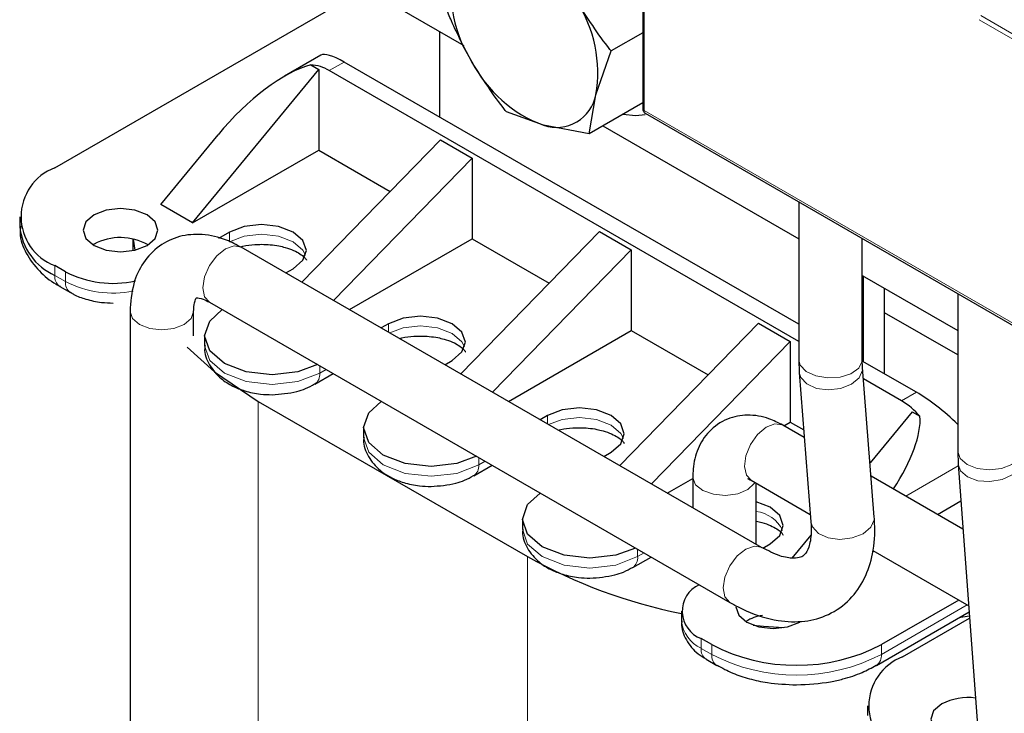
# Model space of a CAD drawing. Header units: millimetres. Extents: x 5 to 418, y 2 to 292.
# Tile 21 of 35: x 247 to 260, y 104 to 113. Entities that reach past the tile are written whole.
import ezdxf

# ---------------------------------------------------------------- set-up
doc = ezdxf.new("R2010")
doc.units = ezdxf.units.MM

msp = doc.modelspace()

# ---------------------------------------------------------------- linework, layer by layer
at = {"color": 7, "linetype": 'Continuous', "lineweight": 25}
for p, q in [((254.8647, 119.0303), (254.8647, 111.6861)), ((247.0192, 110.8973), (251.5872, 113.5343)), ((251.5872, 113.0449), (252.4759, 112.5318)), ((252.1528, 112.7183), (252.1528, 111.5751)), ((254.8647, 112.7017), (254.4434, 112.4585)), ((250.5693, 112.401), (250.0854, 112.1216)), ((254.241, 111.873), (254.4434, 112.4585)), ((250.4355, 112.2726), (250.5406, 112.2119)), ((256.9473, 108.8073), (250.88, 112.3099)), ((248.8577, 110.1625), (250.5406, 112.2119)), ((250.5406, 112.2119), (250.5406, 111.1341)), ((256.9473, 108.5787), (250.6821, 112.1956)), ((254.1502, 111.3519), (254.241, 111.873)), ((254.8647, 111.7644), (254.1502, 111.3519)), ((253.5427, 111.4659), (253.0467, 111.6442)), ((254.8988, 111.625), (261.178, 108.0001)), ((254.1502, 111.3519), (253.5427, 111.4659)), ((254.335, 111.4586), (256.9473, 109.9505)), ((248.4335, 110.4075), (249.1984, 111.339)), ((252.167, 111.273), (250.3159, 109.3696)), ((252.167, 111.273), (252.5912, 111.0281)), ((248.8577, 110.1625), (250.5406, 111.1341)), ((250.5406, 111.1341), (251.4957, 110.5827)), ((252.5912, 111.0281), (250.7402, 109.1247)), ((252.5912, 111.0281), (252.5912, 109.9503)), ((248.8577, 110.1625), (248.4335, 110.4075)), ((256.9473, 110.4424), (256.9473, 108.3346)), ((246.5506, 110.2442), (246.5506, 110.1135)), ((249.3527, 110.0401), (249.2056, 109.9552)), ((254.2883, 110.0484), (252.4372, 108.145)), ((254.2883, 110.0484), (254.7126, 109.8035)), ((247.5425, 109.8767), (247.529, 109.8686)), ((248.0592, 109.9455), (248.0592, 109.7917)), ((248.0667, 109.9439), (248.0854, 109.7974)), ((250.9507, 109.0032), (252.5912, 109.9503)), ((252.5912, 109.9503), (253.617, 109.3581)), ((257.7953, 108.3346), (257.7953, 109.9529)), ((256.4519, 105.8274), (249.5081, 109.8359)), ((252.8615, 107.9001), (254.7126, 109.8035)), ((254.7126, 109.8035), (254.7126, 108.7257)), ((247.1607, 109.5094), (247.0192, 109.5911)), ((250.1021, 109.493), (250.2012, 109.5502)), ((257.7953, 109.461), (259.0686, 108.7259)), ((257.8097, 108.3095), (257.8097, 109.4527)), ((247.0855, 109.3139), (247.227, 109.2323)), ((258.0925, 108.1462), (258.0925, 109.2894)), ((259.0686, 109.2178), (259.0686, 107.1099)), ((249.0841, 109.1015), (256.0279, 105.093)), ((248.0236, 108.9787), (248.0236, 100.2662)), ((248.8716, 108.6521), (248.8716, 108.9787)), ((259.0686, 108.3992), (258.0925, 108.9626)), ((251.474, 108.8155), (251.3749, 108.7583)), ((254.5585, 106.9204), (256.4096, 108.8238)), ((256.4096, 108.8238), (256.8339, 108.5789)), ((253.072, 107.7786), (254.7126, 108.7257)), ((254.7126, 108.7257), (255.7383, 108.1335)), ((249.0184, 108.6522), (249.0184, 108.5215)), ((254.9828, 106.6755), (256.8339, 108.5789)), ((256.8339, 108.5789), (256.8339, 107.501)), ((252.2235, 108.2684), (252.3225, 108.3256)), ((256.9473, 108.3346), (256.9538, 108.1641)), ((257.7992, 108.2302), (257.7953, 108.3346)), ((258.5168, 107.9013), (257.7959, 108.3174)), ((250.4885, 108.0076), (250.7338, 108.1492)), ((256.9538, 108.1641), (257.1098, 106.1676)), ((257.9552, 106.2336), (257.7992, 108.2302)), ((258.3188, 107.787), (257.811, 108.0802)), ((249.7345, 107.7786), (253.3266, 105.7049)), ((258.4602, 107.64), (257.8988, 106.9563)), ((258.4602, 107.64), (258.5654, 107.5793)), ((253.5953, 107.5909), (253.4962, 107.5336)), ((256.749, 107.452), (256.8339, 107.501)), ((256.8339, 107.501), (257.0137, 107.3972)), ((251.1397, 107.4276), (251.1397, 107.2969)), ((257.0217, 107.2946), (256.7347, 107.4603)), ((254.3448, 107.0438), (254.4439, 107.101)), ((259.0686, 107.1099), (259.0747, 106.9414)), ((252.6098, 106.783), (252.8551, 106.9246)), ((259.0747, 106.9414), (259.3335, 103.4553)), ((255.1933, 106.554), (255.5331, 106.7501)), ((255.5331, 106.7664), (255.5331, 106.3578)), ((256.3108, 106.7259), (257.1019, 106.2692)), ((259.1393, 106.0722), (257.9125, 106.7804)), ((256.3811, 105.8683), (256.3811, 106.6853)), ((258.7996, 106.2683), (259.1113, 106.4482)), ((253.261, 106.203), (253.261, 106.0723)), ((257.1071, 105.9922), (256.8557, 105.6861)), ((256.4519, 105.8274), (256.4472, 105.83)), ((256.4678, 105.8201), (256.5652, 105.8764)), ((257.9335, 105.7683), (257.9515, 105.7787)), ((257.9349, 105.7883), (259.2152, 105.0492)), ((254.7311, 105.5584), (254.9764, 105.7)), ((259.0829, 105.1255), (258.0501, 104.5293)), ((255.3823, 104.9783), (255.3823, 104.8477)), ((257.9838, 104.2522), (259.2213, 104.9666)), ((258.333, 104.366), (259.2276, 104.8825)), ((255.7874, 104.5293), (255.6459, 104.611)), ((255.7122, 104.3338), (255.8537, 104.2522)), ((257.9769, 104.2485), (257.9825, 104.2514)), ((257.8643, 103.7129), (257.8643, 103.5823))]:
    msp.add_line(p, q, dxfattribs=at)
at = {"color": 7, "linetype": 'Continuous', "lineweight": 18}
for p, q in [((254.8823, 111.6616), (254.8823, 119.0058)), ((260.9493, 111.9552), (259.3549, 112.8756)), ((260.9705, 112.0099), (259.3761, 112.9303)), ((250.88, 112.3099), (250.6821, 112.1956)), ((254.8823, 111.6616), (261.1614, 108.0367)), ((249.3527, 110.0401), (249.3527, 109.9094)), ((247.0192, 109.4604), (247.0192, 109.5911)), ((247.0192, 109.4604), (247.1607, 109.3788)), ((247.1607, 109.3788), (247.1607, 109.5094)), ((251.474, 108.8155), (251.474, 108.7011)), ((250.5548, 108.1542), (250.5548, 108.2526)), ((250.64, 108.2034), (250.5548, 108.1542)), ((258.3188, 107.787), (258.5168, 107.9013)), ((249.7345, 107.7786), (249.7345, 89.2921)), ((253.5953, 107.5909), (253.5953, 107.4764)), ((252.6761, 106.9295), (252.6761, 107.0279)), ((252.7613, 106.9787), (252.6761, 106.9295)), ((259.0765, 106.918), (258.3753, 106.5132)), ((254.7974, 105.7049), (254.7974, 105.8033)), ((253.3266, 105.7049), (253.3266, 87.2184)), ((254.8827, 105.7541), (254.7974, 105.7049)), ((258.0501, 104.3987), (259.1961, 105.0602)), ((255.6459, 104.4803), (255.6459, 104.611)), ((255.6459, 104.4803), (255.7874, 104.3987)), ((255.7874, 104.3987), (255.7874, 104.5293)), ((258.0501, 104.3987), (258.0501, 104.5293))]:
    msp.add_line(p, q, dxfattribs=at)
at = {"color": 7, "linetype": 'Continuous', "lineweight": 25, "flags": 128}
for points in [[(254.6017, 111.6126), (254.7749, 111.5981), (254.898, 111.6112)], [(247.5425, 110.2687), (247.4341, 110.175), (247.3961, 110.0646), (247.4341, 109.9541), (247.5425, 109.8605), (247.7047, 109.7979), (247.8961, 109.7759), (248.0874, 109.7979), (248.2496, 109.8605), (248.358, 109.9541), (248.3961, 110.0646), (248.358, 110.175), (248.2496, 110.2687), (248.0874, 110.3312), (247.8961, 110.3532), (247.7047, 110.3312), (247.5425, 110.2687)], [(250.2012, 109.5502), (250.3313, 109.6626), (250.377, 109.7952), (250.3313, 109.9277), (250.2012, 110.0401), (250.0066, 110.1152), (249.777, 110.1415), (249.5474, 110.1152), (249.3527, 110.0401)], [(250.5262, 108.269), (250.2628, 108.1722), (249.9184, 108.1326), (249.574, 108.1722), (249.282, 108.2848), (249.0869, 108.4534), (249.0184, 108.6522), (249.0869, 108.851), (249.2547, 109.0031)], [(252.3225, 108.3256), (252.4526, 108.438), (252.4983, 108.5705), (252.4526, 108.7031), (252.3225, 108.8155), (252.1279, 108.8905), (251.8983, 108.9169), (251.6687, 108.8905), (251.474, 108.8155)], [(248.7849, 108.5038), (249.1516, 108.1726), (249.7345, 107.7786)], [(252.6476, 107.0444), (252.3841, 106.9476), (252.0397, 106.908), (251.6953, 106.9476), (251.4033, 107.0602), (251.2082, 107.2287), (251.1397, 107.4276), (251.2082, 107.6264), (251.376, 107.7785)], [(254.4439, 107.101), (254.5739, 107.2134), (254.6196, 107.3459), (254.5739, 107.4785), (254.4439, 107.5909), (254.2492, 107.6659), (254.0196, 107.6923), (253.79, 107.6659), (253.5953, 107.5909)], [(254.7689, 105.8198), (254.5054, 105.7229), (254.161, 105.6834), (253.8166, 105.7229), (253.5246, 105.8356), (253.3295, 106.0041), (253.261, 106.203), (253.3295, 106.4018), (253.4973, 106.5539)], [(256.5652, 105.8764), (256.6953, 105.9888), (256.7409, 106.1213), (256.6953, 106.2539), (256.5652, 106.3662), (256.3811, 106.4387)], [(256.1076, 105.0355), (256.1457, 104.925), (256.2541, 104.8314), (256.4163, 104.7688), (256.6076, 104.7469), (256.799, 104.7688), (256.9612, 104.8314)], [(259.0889, 104.8901), (259.1389, 104.8993), (259.2251, 104.916)], [(256.3394, 104.7919), (256.4765, 104.7784), (256.7433, 104.7577)], [(258.8562, 103.7374), (258.7478, 103.6438), (258.7098, 103.5333), (258.7478, 103.4228), (258.8562, 103.3292), (259.0184, 103.2666), (259.2098, 103.2447), (259.3373, 103.2542)]]:
    msp.add_lwpolyline(points, dxfattribs=at)
at = {"color": 7, "linetype": 'Continuous', "lineweight": 18, "flags": 128}
for points in [[(250.3662, 109.7298), (250.3313, 109.7971), (250.2012, 109.9094), (250.0066, 109.9845), (249.777, 110.0109), (249.5474, 109.9845), (249.3527, 109.9094)], [(249.5081, 109.8359), (249.4109, 109.8548), (249.2961, 109.815), (249.1814, 109.7224), (249.0841, 109.5912), (249.0191, 109.4413), (248.9963, 109.2957)], [(248.9963, 109.2957), (249.0191, 109.1763), (249.0841, 109.1015), (249.0841, 109.1015)], [(248.0236, 108.9787), (248.0559, 108.8851), (248.1478, 108.8057)], [(248.1478, 108.8057), (248.2853, 108.7526), (248.4476, 108.734), (248.6099, 108.7526), (248.7474, 108.8057), (248.8393, 108.8851), (248.8716, 108.9775)], [(252.4875, 108.5052), (252.4526, 108.5724), (252.3225, 108.6848), (252.1279, 108.7599), (251.8983, 108.7863), (251.6687, 108.7599), (251.4883, 108.6928)], [(249.0184, 108.5215), (249.0869, 108.3227), (249.282, 108.1542), (249.574, 108.0415), (249.9184, 108.002), (250.2628, 108.0415), (250.5548, 108.1542)], [(256.9473, 108.3346), (256.9671, 108.2607), (257.0468, 108.177)], [(257.0468, 108.177), (257.1759, 108.1173), (257.3348, 108.0907), (257.4993, 108.1012), (257.6442, 108.1472), (257.7476, 108.2218), (257.7937, 108.3135), (257.7953, 108.3346)], [(256.9538, 108.1642), (256.9733, 108.0974), (257.0531, 108.0106)], [(257.0531, 108.0106), (257.1822, 107.9521), (257.3409, 107.931), (257.505, 107.9504), (257.6495, 108.0073), (257.7525, 108.0932), (257.7982, 108.1948), (257.7993, 108.2295)], [(254.6088, 107.2806), (254.5739, 107.3478), (254.4439, 107.4602), (254.2492, 107.5353), (254.0196, 107.5617), (253.79, 107.5353), (253.6096, 107.4682)], [(256.7347, 107.4603), (256.7272, 107.4643), (256.6278, 107.478), (256.5123, 107.433), (256.3984, 107.3363), (256.3035, 107.2026), (256.2419, 107.0522), (256.2231, 106.908), (256.2499, 106.792), (256.3108, 106.7259)], [(251.1397, 107.2969), (251.2082, 107.0981), (251.4033, 106.9295), (251.6953, 106.8169), (252.0397, 106.7774), (252.3841, 106.8169), (252.6761, 106.9295)], [(259.0686, 107.1099), (259.1009, 107.0163), (259.1928, 106.9369)], [(259.1928, 106.9369), (259.3304, 106.8838), (259.4926, 106.8652), (259.6549, 106.8838), (259.7924, 106.9369), (259.8843, 107.0163), (259.9166, 107.1099)], [(259.1988, 106.7706), (259.3363, 106.7192), (259.4984, 106.7064), (259.6603, 106.7342), (259.7974, 106.7982), (259.8889, 106.8889), (259.9209, 106.9923), (259.9204, 107.0041)], [(259.0747, 106.9413), (259.1068, 106.8528), (259.1988, 106.7706)], [(255.5331, 106.7663), (255.5333, 106.7579), (255.5713, 106.6649), (255.6679, 106.5874), (255.8086, 106.5371), (255.9719, 106.5218), (256.1329, 106.5437), (256.2672, 106.5995), (256.3542, 106.6807), (256.363, 106.6957)], [(257.2091, 106.014), (257.3382, 105.9556), (257.4969, 105.9344), (257.661, 105.9538), (257.8055, 106.0108), (257.9085, 106.0966), (257.9542, 106.1983), (257.9552, 106.2336)], [(253.261, 106.0723), (253.3295, 105.8735), (253.5246, 105.7049), (253.8166, 105.5923), (254.161, 105.5528), (254.5054, 105.5923), (254.7974, 105.7049)], [(257.1098, 106.1676), (257.1293, 106.1009), (257.2091, 106.014)], [(256.4472, 105.83), (256.3547, 105.8463), (256.2399, 105.8064), (256.1252, 105.7138), (256.0279, 105.5826), (255.9629, 105.4328), (255.9401, 105.2871)], [(255.9401, 105.2871), (255.9629, 105.1678), (256.0279, 105.093), (256.028, 105.0929)]]:
    msp.add_lwpolyline(points, dxfattribs=at)
at = {"color": 7, "linetype": 'Continuous', "lineweight": 25}
for centre, radius, start, end in [((254.0657, 113.2699), 1.7631, 170.39053, 212.92883), ((252.5027, 112.1674), 1.7631, 350.39053, 32.92883), ((250.4081, 111.7518), 0.5216, 58.31429, 86.99155), ((254.1464, 113.1131), 1.7543, 207.18923, 249.87399), ((253.7144, 111.9738), 0.5361, 251.31891, 349.16733), ((247.2671, 110.2442), 0.6986, 110.78342, 249.21658), ((247.3513, 110.1934), 0.8047, 185.6948, 245.62534), ((247.8955, 109.22), 0.7456, 60.45053, 118.25641), ((247.7984, 110.7449), 1.3903, 242.69815, 282.2886), ((257.8032, 106.9245), 1.0048, 40.66492, 59.12634), ((256.8127, 111.9637), 7.1642, 240.88322, 258.48357), ((255.781, 104.9758), 0.389, 114.66565, 249.68958), ((256.5581, 104.3085), 0.6187, 98.75275, 120.87831), ((256.9187, 106.7129), 2.4592, 242.60967, 297.39033), ((258.5808, 103.7129), 0.6986, 110.78342, 249.21658), ((259.2089, 103.0507), 0.772, 82.72288, 117.18639)]:
    msp.add_arc(centre, radius, start, end, dxfattribs=at)
at = {"color": 7, "linetype": 'Continuous', "lineweight": 18}
for centre, radius, start, end in [((254.8947, 111.6891), 0.0302, 185.6948, 245.62534), ((254.9203, 111.6567), 0.0384, 172.74417, 235.94365), ((247.176, 109.4431), 0.1578, 173.70115, 234.98667), ((247.3169, 109.3614), 0.1572, 173.64174, 235.63917), ((247.7973, 110.6118), 1.3877, 242.69055, 281.12109), ((250.3986, 108.1367), 0.1571, 304.19851, 6.37294), ((252.52, 106.9121), 0.1571, 304.19851, 6.37294), ((256.3255, 105.8634), 0.4481, 25.44914, 82.87986), ((254.6413, 105.6875), 0.1571, 304.19851, 6.37294), ((255.8328, 104.8926), 0.4526, 185.6948, 245.62534), ((255.8028, 104.463), 0.1578, 173.70115, 234.98667), ((255.9434, 104.3812), 0.157, 173.61221, 235.96608), ((256.9187, 106.5822), 2.4592, 242.60967, 297.39033), ((257.8939, 104.3813), 0.1572, 304.31161, 6.36271)]:
    msp.add_arc(centre, radius, start, end, dxfattribs=at)
at = {"color": 7, "linetype": 'Continuous', "lineweight": 25}
for centre, major_axis, ratio, start_param, end_param in [((251.1846, 111.8325), (0.6282, -0.5581), 0.2415771, 2.276173, 3.0614899), ((249.7641, 111.0124), (1.0613, 1.2125), 0.398878, 0.5298398, 1.6496093), ((258.8214, 107.4239), (0.6282, -0.5581), 0.2415771, 1.3872724, 2.276173), ((257.4009, 106.6038), (1.0613, 1.2125), 0.398878, 5.0519044, 5.9109715)]:
    msp.add_ellipse(centre, major_axis=major_axis, ratio=ratio, start_param=start_param, end_param=end_param, dxfattribs=at)
for points, knots in [([(252.5859, 112.3115), (252.4896, 112.492), (252.362, 112.7315), (252.2613, 112.9816), (252.2365, 113.0431)], [0, 0, 0, 0, 0.754038, 1, 1, 1, 1]), ([(254.4434, 112.4585), (254.4382, 112.4651), (254.2705, 112.6759), (254.1242, 112.9044), (253.9825, 113.1258)], [0, 0, 0, 0, 0.0311177, 1, 1, 1, 1]), ([(253.0467, 111.6442), (253.0415, 111.6508), (252.8739, 111.8616), (252.7276, 112.0901), (252.5859, 112.3115)], [0, 0, 0, 0, 0.0311177, 1, 1, 1, 1]), ([(254.8647, 111.6861), (254.8651, 111.6803), (254.866, 111.6684), (254.873, 111.651), (254.8837, 111.6355), (254.8938, 111.6285), (254.8988, 111.625)], [0, 0, 0, 0, 0.2304008, 0.4782323, 0.7374591, 1, 1, 1, 1]), ([(246.5618, 110.1201), (246.5585, 110.0896), (246.5448, 109.9648), (246.6284, 109.7482), (246.7988, 109.5207), (246.9628, 109.3787), (247.0714, 109.3255), (247.0891, 109.3168)], [0, 0, 0, 0, 0.0936991, 0.3837719, 0.6772851, 0.9474171, 1, 1, 1, 1]), ([(249.5081, 109.8359), (249.4431, 109.8699), (249.275, 109.9575), (248.9948, 110.0217), (248.6817, 109.9964), (248.4009, 109.8643), (248.1892, 109.6394), (248.0496, 109.3396), (248.0327, 109.1054), (248.0236, 108.9787)], [0, 0, 0, 0, 0.0979107, 0.25301, 0.3974227, 0.5386483, 0.6856837, 0.8299369, 1, 1, 1, 1]), ([(249.4962, 109.8417), (249.5074, 109.8449), (249.5657, 109.8613), (249.6635, 109.8723), (249.8259, 109.8786), (249.9673, 109.8649), (250.1089, 109.8314), (250.2091, 109.7956), (250.2964, 109.7481), (250.3525, 109.7022), (250.3766, 109.6674), (250.3766, 109.665), (250.3766, 109.6637)], [0, 0, 0, 0, 0.0293862, 0.1524265, 0.2187922, 0.3959446, 0.4653654, 0.5729975, 0.6770042, 0.7808681, 0.8870359, 1, 1, 1, 1]), ([(247.2301, 109.2352), (247.2444, 109.2256), (247.3042, 109.1851), (247.4434, 109.1373), (247.6211, 109.0971), (247.7458, 109.093), (247.7971, 109.0913)], [0, 0, 0, 0, 0.0934551, 0.3907793, 0.7498476, 1, 1, 1, 1]), ([(248.8716, 108.9787), (248.8729, 109.0097), (248.8765, 109.0935), (248.9067, 109.1597), (248.9074, 109.1588), (248.9077, 109.1584)], [0, 0, 0, 0, 0.24981139, 0.67615341, 1, 1, 1, 1]), ([(248.9132, 109.1612), (248.9114, 109.161), (248.9069, 109.1606), (248.9765, 109.1574), (249.0546, 109.1168), (249.0841, 109.1015)], [0, 0, 0, 0, 0.2866664, 0.7304564, 1, 1, 1, 1]), ([(251.6189, 108.6174), (251.6297, 108.6205), (251.6875, 108.6368), (251.7848, 108.6477), (251.9472, 108.654), (252.0886, 108.6403), (252.2303, 108.6068), (252.3304, 108.571), (252.4178, 108.5235), (252.4738, 108.4776), (252.4979, 108.4428), (252.4979, 108.4404), (252.4979, 108.4391)], [0, 0, 0, 0, 0.0282592, 0.1514423, 0.2178851, 0.3952431, 0.4647446, 0.5725016, 0.6766292, 0.7806137, 0.8869047, 1, 1, 1, 1]), ([(249.0243, 108.5225), (249.0224, 108.5111), (249.0078, 108.4239), (249.0773, 108.2556), (249.2152, 108.0888), (249.3857, 107.9808), (249.5633, 107.9111), (249.7426, 107.8727), (249.8672, 107.8685), (249.9184, 107.8667)], [0, 0, 0, 0, 0.0292564, 0.2249003, 0.4307677, 0.583558, 0.7201406, 0.8850868, 1, 1, 1, 1]), ([(249.9184, 107.8667), (250.031, 107.8751), (250.187, 107.8866), (250.3738, 107.9471), (250.4466, 107.989), (250.485, 108.0111)], [0, 0, 0, 0, 0.55028477, 0.76256316, 1, 1, 1, 1]), ([(256.7347, 107.4603), (256.6738, 107.4913), (256.5243, 107.5675), (256.2696, 107.6108), (255.9819, 107.5579), (255.7422, 107.3925), (255.5905, 107.1497), (255.5379, 106.934), (255.5341, 106.8029), (255.5331, 106.7664)], [0, 0, 0, 0, 0.1161687, 0.2849529, 0.444606, 0.6183208, 0.7777197, 0.9382431, 1, 1, 1, 1]), ([(253.7402, 107.3928), (253.751, 107.3959), (253.8088, 107.4122), (253.9061, 107.4231), (254.0685, 107.4294), (254.21, 107.4157), (254.3516, 107.3822), (254.4518, 107.3464), (254.5391, 107.2988), (254.5951, 107.253), (254.6192, 107.2182), (254.6193, 107.2158), (254.6193, 107.2145)], [0, 0, 0, 0, 0.0282592, 0.1514423, 0.2178851, 0.3952431, 0.4647446, 0.5725016, 0.6766292, 0.7806137, 0.8869047, 1, 1, 1, 1]), ([(251.1456, 107.2979), (251.1437, 107.2865), (251.1292, 107.1993), (251.1986, 107.031), (251.3365, 106.8642), (251.507, 106.7562), (251.6846, 106.6865), (251.864, 106.6481), (251.9885, 106.6439), (252.0397, 106.6421)], [0, 0, 0, 0, 0.0292564, 0.2249003, 0.4307677, 0.583558, 0.7201406, 0.8850868, 1, 1, 1, 1]), ([(252.0397, 106.6421), (252.1523, 106.6504), (252.3083, 106.662), (252.4952, 106.7225), (252.5679, 106.7644), (252.6063, 106.7865)], [0, 0, 0, 0, 0.5502848, 0.7625632, 1, 1, 1, 1]), ([(256.27, 106.7463), (256.2679, 106.7463), (256.2601, 106.7464), (256.2847, 106.7406), (256.3067, 106.7282), (256.3108, 106.7259)], [0, 0, 0, 0, 0.2229864, 0.8539417, 1, 1, 1, 1]), ([(256.0279, 105.093), (256.1008, 105.0539), (256.3135, 104.9396), (256.6501, 104.8384), (257.0227, 104.8257), (257.3582, 104.9187), (257.6397, 105.1187), (257.838, 105.4054), (257.949, 105.7513), (257.9683, 106.0371), (257.957, 106.2069), (257.9552, 106.2336)], [0, 0, 0, 0, 0.0771953, 0.2254617, 0.3505826, 0.4684062, 0.5947612, 0.7156656, 0.8379963, 0.9745244, 1, 1, 1, 1]), ([(256.3811, 106.1781), (256.4066, 106.1725), (256.4758, 106.1573), (256.5729, 106.1216), (256.6604, 106.0743), (256.7164, 106.0283), (256.7406, 105.9936), (256.7406, 105.9912), (256.7406, 105.9899)], [0, 0, 0, 0, 0.1053493, 0.2854595, 0.459503, 0.6333076, 0.8109673, 1, 1, 1, 1]), ([(253.2669, 106.0733), (253.265, 106.0619), (253.2505, 105.9747), (253.32, 105.8064), (253.4578, 105.6395), (253.6283, 105.5316), (253.8059, 105.4619), (253.9853, 105.4235), (254.1099, 105.4192), (254.161, 105.4175)], [0, 0, 0, 0, 0.02925638, 0.22490034, 0.43076771, 0.58355797, 0.72014059, 0.88508678, 1, 1, 1, 1]), ([(257.1098, 106.1676), (257.1119, 106.1192), (257.118, 105.9808), (257.0831, 105.8145), (257.0241, 105.7236), (256.9857, 105.6972), (256.8876, 105.6755), (256.7022, 105.7013), (256.5361, 105.785), (256.4519, 105.8274)], [0, 0, 0, 0, 0.08149188, 0.23317713, 0.3862733, 0.55410581, 0.70557209, 0.85074592, 1, 1, 1, 1]), ([(254.161, 105.4175), (254.2736, 105.4258), (254.4296, 105.4374), (254.6165, 105.4979), (254.6892, 105.5397), (254.7276, 105.5619)], [0, 0, 0, 0, 0.5502848, 0.7625632, 1, 1, 1, 1]), ([(255.3882, 104.8486), (255.3863, 104.8373), (255.3718, 104.7501), (255.4422, 104.5828), (255.5657, 104.4247), (255.6767, 104.3595), (255.7153, 104.3368)], [0, 0, 0, 0, 0.0541156, 0.4159989, 0.7967925, 1, 1, 1, 1]), ([(255.8573, 104.255), (255.9249, 104.2177), (256.057, 104.1448), (256.2874, 104.0714), (256.5712, 104.0078), (256.7875, 103.9985), (256.9187, 103.9929)], [0, 0, 0, 0, 0.2266927, 0.4426091, 0.6618843, 1, 1, 1, 1]), ([(256.9187, 103.9929), (257.072, 104.0004), (257.2842, 104.0108), (257.5736, 104.0783), (257.7845, 104.1461), (257.92, 104.2206), (257.9812, 104.2542)], [0, 0, 0, 0, 0.3944298, 0.5460876, 0.7947404, 1, 1, 1, 1])]:
    msp.add_open_spline(points, degree=3, knots=knots, dxfattribs=at)

doc.saveas('drawing.dxf')
